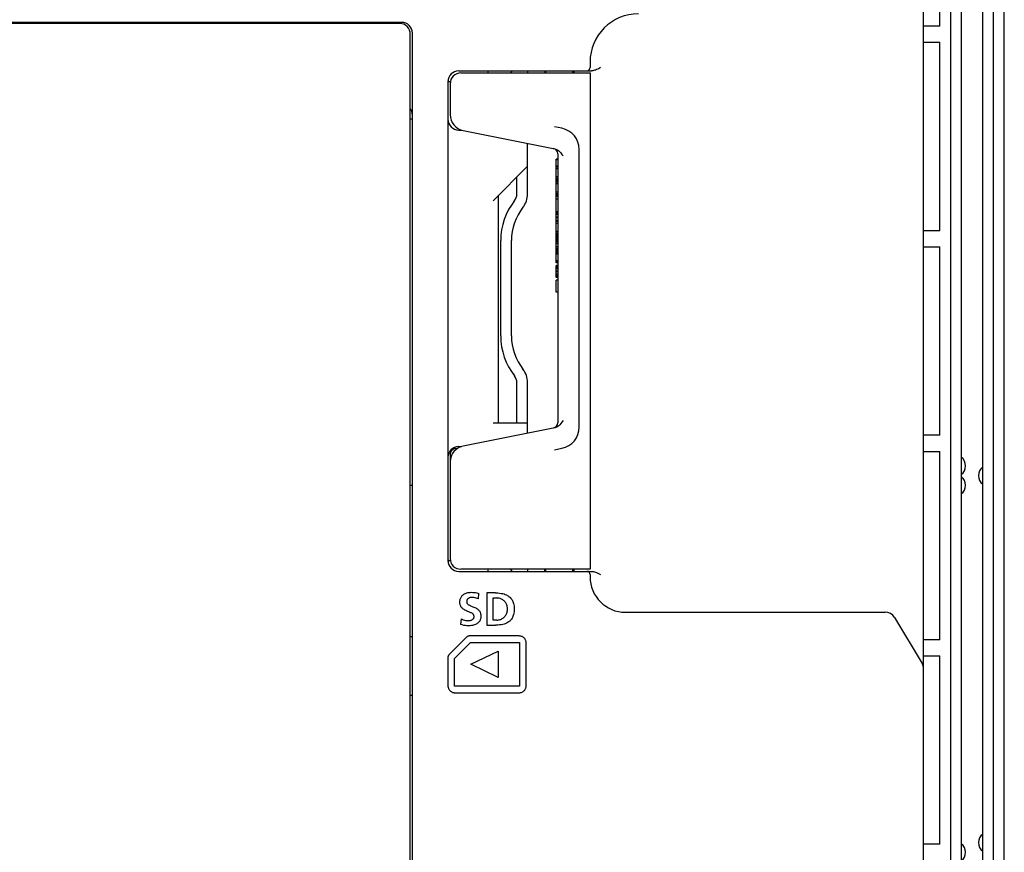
# Model space of a CAD drawing. Extents: x 0 to 819, y 0 to 477.
# Tile 22 of 24: x 727 to 819, y 222 to 299. Entities that reach past the tile are written whole.
import ezdxf

# ---------------------------------------------------------------- set-up
doc = ezdxf.new("R2010")
doc.units = 0
doc.header["$LTSCALE"] = 46.255
doc.layers.get('0').update_dxf_attribs({"linetype": 'CONTINUOUS'})
doc.layers.add('AXIS', color=7, linetype='CONTINUOUS')

msp = doc.modelspace()

# ---------------------------------------------------------------- linework, layer by layer
at = {"color": 7, "linetype": 'CONTINUOUS'}
for p, q in [((818.793, 114.8), (818.793, 328.822)), ((817.793, 115.811), (817.793, 327.811)), ((813.793, 322.311), (813.793, 121.311)), ((814.793, 322.811), (814.793, 120.811)), ((816.793, 120.811), (816.793, 322.811)), ((811.293, 124.311), (811.293, 319.311)), ((812.793, 298.561), (812.793, 316.061)), ((762.793, 298.911), (630.793, 298.911)), ((762.593, 298.811), (697.993, 298.811)), ((735.293, 298.911), (735.293, 298.811)), ((735.493, 298.811), (735.493, 298.911)), ((812.793, 298.561), (811.293, 298.561)), ((763.593, 199.311), (763.593, 297.811)), ((763.793, 122.811), (763.793, 297.911)), ((811.293, 297.061), (812.793, 297.061)), ((812.793, 279.561), (812.793, 297.061)), ((780.293, 295.211), (780.293, 294.711)), ((781.13, 294.642), (781.01, 294.58)), ((781.258, 294.711), (781.13, 294.642)), ((768.093, 294.411), (780.428, 294.411)), ((768.293, 294.211), (780.293, 294.211)), ((770.793, 294.411), (770.793, 294.211)), ((772.893, 294.211), (773.093, 294.411)), ((774.493, 294.411), (774.493, 294.211)), ((776.093, 294.411), (776.093, 294.211)), ((778.793, 294.411), (778.793, 294.211)), ((780.293, 294.211), (780.293, 248.111)), ((780.488, 294.414), (780.428, 294.411)), ((780.556, 294.422), (780.488, 294.414)), ((780.63, 294.436), (780.556, 294.422)), ((780.712, 294.458), (780.63, 294.436)), ((780.801, 294.488), (780.712, 294.458)), ((780.9, 294.529), (780.801, 294.488)), ((781.01, 294.58), (780.9, 294.529)), ((767.093, 293.411), (767.093, 248.911)), ((767.098, 293.511), (767.097, 293.492)), ((767.097, 293.492), (767.098, 293.475)), ((767.098, 293.475), (767.101, 293.459)), ((767.101, 293.459), (767.107, 293.446)), ((767.107, 293.446), (767.115, 293.436)), ((767.115, 293.436), (767.125, 293.427)), ((767.125, 293.427), (767.138, 293.42)), ((767.138, 293.42), (767.153, 293.415)), ((767.153, 293.415), (767.171, 293.412)), ((767.171, 293.412), (767.193, 293.411)), ((767.193, 293.411), (767.314, 293.411)), ((767.293, 293.211), (767.293, 290.341)), ((763.793, 289.911), (763.593, 289.911)), ((777.685, 289.072), (777, 289.21)), ((768.093, 288.911), (768.34, 288.911)), ((768.498, 288.87), (777.025, 287.165)), ((774.493, 282.971), (774.493, 287.671)), ((777.025, 287.165), (777.111, 287.142)), ((777.111, 287.142), (777.203, 287.104)), ((777.203, 287.104), (777.296, 287.051)), ((777.293, 286.701), (777.293, 261.721)), ((777.296, 287.051), (777.39, 286.982)), ((777.39, 286.982), (777.487, 286.893)), ((777.487, 286.893), (777.587, 286.781)), ((777.587, 286.781), (777.688, 286.65)), ((777.688, 286.65), (777.793, 286.501)), ((779.293, 261.311), (779.293, 287.111)), ((771.293, 282.348), (774.493, 285.548)), ((777.293, 286.211), (777.143, 286.211)), ((777.143, 276.586), (777.143, 286.211)), ((777.293, 286.149), (777.143, 286.149)), ((777.293, 285.555), (777.143, 285.555)), ((777.293, 285.461), (777.143, 285.461)), ((777.293, 285.305), (777.143, 285.305)), ((773.493, 282.971), (773.493, 284.548)), ((777.293, 284.555), (777.143, 284.555)), ((777.293, 284.399), (777.143, 284.399)), ((777.293, 284.274), (777.143, 284.274)), ((777.293, 284.18), (777.143, 284.18)), ((777.293, 284.149), (777.143, 284.149)), ((777.293, 284.055), (777.143, 284.055)), ((777.293, 283.899), (777.143, 283.899)), ((771.793, 261.711), (771.793, 282.848)), ((777.293, 283.149), (777.143, 283.149)), ((777.293, 282.993), (777.143, 282.993)), ((777.293, 282.868), (777.143, 282.868)), ((777.293, 282.774), (777.143, 282.774)), ((777.293, 282.743), (777.143, 282.743)), ((777.293, 282.493), (777.143, 282.493)), ((777.293, 281.305), (777.143, 281.305)), ((777.293, 281.18), (777.143, 281.18)), ((777.293, 281.055), (777.143, 281.055)), ((777.293, 280.805), (777.143, 280.805)), ((777.293, 280.743), (777.143, 280.743)), ((777.293, 280.493), (777.143, 280.493)), ((777.293, 280.399), (777.143, 280.399)), ((777.293, 280.243), (777.143, 280.243)), ((777.293, 279.493), (777.143, 279.493)), ((777.293, 279.336), (777.143, 279.336)), ((777.293, 279.211), (777.143, 279.211)), ((777.293, 279.118), (777.143, 279.118)), ((777.293, 279.086), (777.143, 279.086)), ((812.793, 279.561), (811.293, 279.561)), ((771.993, 269.782), (771.993, 278.641)), ((772.993, 269.782), (772.993, 278.641)), ((777.293, 278.961), (777.143, 278.961)), ((777.293, 278.836), (777.143, 278.836)), ((777.293, 278.805), (777.143, 278.805)), ((777.293, 278.743), (777.143, 278.743)), ((777.293, 278.618), (777.143, 278.618)), ((777.293, 278.493), (777.143, 278.493)), ((777.293, 278.336), (777.143, 278.336)), ((777.293, 278.055), (777.143, 278.055)), ((777.293, 277.899), (777.143, 277.899)), ((777.293, 277.774), (777.143, 277.774)), ((777.293, 277.649), (777.143, 277.649)), ((777.293, 277.618), (777.143, 277.618)), ((777.293, 277.524), (777.143, 277.524)), ((777.293, 277.399), (777.143, 277.399)), ((777.293, 277.368), (777.143, 277.368)), ((811.293, 278.061), (812.793, 278.061)), ((812.793, 260.561), (812.793, 278.061)), ((777.293, 276.774), (777.143, 276.774)), ((777.293, 276.711), (777.143, 276.711)), ((777.293, 276.618), (777.143, 276.618)), ((777.293, 276.586), (777.143, 276.586)), ((777.293, 276.336), (777.143, 276.336)), ((777.143, 275.211), (777.143, 276.336)), ((777.293, 276.305), (777.143, 276.305)), ((777.293, 276.274), (777.143, 276.274)), ((777.293, 276.149), (777.143, 276.149)), ((777.293, 276.024), (777.143, 276.024)), ((777.293, 275.805), (777.143, 275.805)), ((777.293, 275.743), (777.143, 275.743)), ((777.293, 275.524), (777.143, 275.524)), ((777.293, 275.399), (777.143, 275.399)), ((777.293, 275.274), (777.143, 275.274)), ((777.293, 275.243), (777.143, 275.243)), ((777.293, 275.211), (777.143, 275.211)), ((777.293, 274.961), (777.143, 274.961)), ((777.143, 273.836), (777.143, 274.961)), ((777.293, 273.836), (777.143, 273.836)), ((773.493, 261.711), (773.493, 265.452)), ((774.493, 260.751), (774.493, 265.452)), ((771.293, 261.711), (774.493, 261.711)), ((777.688, 261.772), (777.586, 261.641)), ((777.793, 261.921), (777.688, 261.772)), ((777.025, 261.258), (768.498, 259.552)), ((777.111, 261.281), (777.025, 261.258)), ((777.202, 261.318), (777.111, 261.281)), ((777.296, 261.371), (777.202, 261.318)), ((777.39, 261.441), (777.296, 261.371)), ((777.487, 261.53), (777.39, 261.441)), ((777.586, 261.641), (777.487, 261.53)), ((812.793, 260.561), (811.293, 260.561)), ((767.793, 259.311), (767.935, 259.311)), ((768.093, 259.511), (768.34, 259.511)), ((777, 259.213), (777.685, 259.35)), ((811.293, 259.061), (812.793, 259.061)), ((812.793, 241.561), (812.793, 259.061)), ((767.293, 258.811), (767.293, 258.111)), ((767.293, 258.082), (767.293, 249.111)), ((763.593, 255.911), (763.793, 255.911)), ((767.115, 248.887), (767.107, 248.876)), ((767.125, 248.896), (767.115, 248.887)), ((767.138, 248.903), (767.125, 248.896)), ((767.153, 248.908), (767.138, 248.903)), ((767.171, 248.91), (767.153, 248.908)), ((767.193, 248.911), (767.171, 248.91)), ((767.193, 248.911), (767.314, 248.911)), ((767.098, 248.848), (767.097, 248.831)), ((767.097, 248.831), (767.098, 248.811)), ((767.101, 248.863), (767.098, 248.848)), ((767.107, 248.876), (767.101, 248.863)), ((780.293, 248.111), (768.293, 248.111)), ((770.793, 248.111), (770.793, 247.911)), ((773.093, 247.911), (772.893, 248.111)), ((774.493, 248.111), (774.493, 247.911)), ((776.093, 247.911), (776.093, 248.111)), ((778.793, 248.111), (778.793, 247.911)), ((768.093, 247.911), (780.428, 247.911)), ((780.293, 247.611), (780.293, 247.411)), ((780.428, 247.911), (780.489, 247.909)), ((780.489, 247.909), (780.556, 247.901)), ((780.556, 247.901), (780.63, 247.887)), ((780.63, 247.887), (780.711, 247.865)), ((780.711, 247.865), (780.801, 247.835)), ((780.801, 247.835), (780.9, 247.794)), ((780.9, 247.794), (781.01, 247.743)), ((781.01, 247.743), (781.13, 247.681)), ((781.13, 247.681), (781.258, 247.611)), ((768.209, 245.169), (768.22, 245.245)), ((768.22, 245.245), (768.235, 245.317)), ((768.235, 245.317), (768.256, 245.385)), ((768.256, 245.385), (768.281, 245.447)), ((768.281, 245.447), (768.309, 245.505)), ((768.309, 245.505), (768.342, 245.559)), ((768.342, 245.559), (768.378, 245.61)), ((768.378, 245.61), (768.419, 245.657)), ((768.419, 245.657), (768.464, 245.702)), ((768.464, 245.702), (768.514, 245.745)), ((768.514, 245.745), (768.569, 245.784)), ((768.569, 245.784), (768.63, 245.821)), ((768.63, 245.821), (768.698, 245.854)), ((768.698, 245.854), (768.771, 245.884)), ((768.771, 245.884), (768.852, 245.91)), ((768.859, 245.237), (768.847, 245.2)), ((768.852, 245.91), (768.941, 245.932)), ((768.873, 245.27), (768.859, 245.237)), ((768.891, 245.301), (768.873, 245.27)), ((768.911, 245.329), (768.891, 245.301)), ((768.934, 245.356), (768.911, 245.329)), ((768.96, 245.38), (768.934, 245.356)), ((768.941, 245.932), (769.037, 245.949)), ((768.989, 245.403), (768.96, 245.38)), ((769.022, 245.423), (768.989, 245.403)), ((769.058, 245.441), (769.022, 245.423)), ((769.037, 245.949), (769.141, 245.959)), ((769.098, 245.457), (769.058, 245.441)), ((769.143, 245.47), (769.098, 245.457)), ((769.141, 245.959), (769.253, 245.963)), ((769.192, 245.48), (769.143, 245.47)), ((769.245, 245.487), (769.192, 245.48)), ((769.304, 245.489), (769.245, 245.487)), ((769.253, 245.963), (769.393, 245.959)), ((769.403, 245.486), (769.304, 245.489)), ((769.393, 245.959), (769.524, 245.949)), ((769.504, 245.475), (769.403, 245.486)), ((769.607, 245.458), (769.504, 245.475)), ((769.524, 245.949), (769.647, 245.933)), ((769.711, 245.432), (769.607, 245.458)), ((769.647, 245.933), (769.762, 245.912)), ((769.814, 245.4), (769.711, 245.432)), ((769.762, 245.912), (769.87, 245.886)), ((769.915, 245.361), (769.814, 245.4)), ((769.87, 245.886), (769.971, 245.855)), ((769.915, 245.361), (769.971, 245.855)), ((771.515, 245.911), (770.693, 245.911)), ((770.693, 245.911), (770.693, 242.909)), ((771.295, 245.438), (771.631, 245.438)), ((771.295, 243.382), (771.295, 245.438)), ((771.515, 245.911), (771.717, 245.906)), ((771.708, 245.435), (771.631, 245.438)), ((771.785, 245.426), (771.708, 245.435)), ((771.717, 245.906), (771.895, 245.891)), ((771.861, 245.411), (771.785, 245.426)), ((771.936, 245.391), (771.861, 245.411)), ((771.895, 245.891), (772.05, 245.869)), ((772.008, 245.365), (771.936, 245.391)), ((772.077, 245.334), (772.008, 245.365)), ((772.05, 245.869), (772.188, 245.841)), ((772.143, 245.298), (772.077, 245.334)), ((772.206, 245.258), (772.143, 245.298)), ((772.188, 245.841), (772.309, 245.808)), ((772.265, 245.212), (772.206, 245.258)), ((772.309, 245.808), (772.419, 245.77)), ((772.419, 245.77), (772.517, 245.728)), ((772.517, 245.728), (772.606, 245.683)), ((772.606, 245.683), (772.686, 245.635)), ((772.686, 245.635), (772.76, 245.583)), ((772.76, 245.583), (772.827, 245.527)), ((772.827, 245.527), (772.889, 245.468)), ((772.889, 245.468), (772.946, 245.404)), ((772.946, 245.404), (772.997, 245.337)), ((772.997, 245.337), (773.044, 245.264)), ((773.044, 245.264), (773.087, 245.187)), ((768.203, 245.014), (768.204, 245.092)), ((768.208, 244.94), (768.203, 245.014)), ((768.204, 245.092), (768.209, 245.169)), ((768.218, 244.872), (768.208, 244.94)), ((768.232, 244.808), (768.218, 244.872)), ((768.251, 244.749), (768.232, 244.808)), ((768.274, 244.693), (768.251, 244.749)), ((768.301, 244.641), (768.274, 244.693)), ((768.333, 244.591), (768.301, 244.641)), ((768.37, 244.543), (768.333, 244.591)), ((768.411, 244.497), (768.37, 244.543)), ((768.46, 244.452), (768.411, 244.497)), ((768.517, 244.407), (768.46, 244.452)), ((768.585, 244.361), (768.517, 244.407)), ((768.667, 244.314), (768.585, 244.361)), ((768.758, 244.269), (768.667, 244.314)), ((768.833, 245.118), (768.831, 245.073)), ((768.831, 245.073), (768.833, 245.042)), ((768.839, 245.161), (768.833, 245.118)), ((768.833, 245.042), (768.837, 245.013)), ((768.837, 245.013), (768.845, 244.987)), ((768.847, 245.2), (768.839, 245.161)), ((768.845, 244.987), (768.855, 244.961)), ((768.855, 244.961), (768.868, 244.936)), ((768.868, 244.936), (768.885, 244.911)), ((768.885, 244.911), (768.907, 244.886)), ((768.907, 244.886), (768.933, 244.861)), ((768.933, 244.861), (768.965, 244.835)), ((768.965, 244.835), (769.001, 244.811)), ((769.001, 244.811), (769.042, 244.787)), ((769.042, 244.787), (769.089, 244.763)), ((769.089, 244.763), (769.141, 244.739)), ((769.141, 244.739), (769.199, 244.714)), ((769.199, 244.714), (769.265, 244.688)), ((769.265, 244.688), (769.339, 244.66)), ((769.339, 244.66), (769.418, 244.629)), ((769.418, 244.629), (769.502, 244.595)), ((769.502, 244.595), (769.588, 244.558)), ((769.588, 244.558), (769.673, 244.516)), ((769.673, 244.516), (769.752, 244.471)), ((769.752, 244.471), (769.822, 244.424)), ((769.822, 244.424), (769.88, 244.378)), ((769.88, 244.378), (769.93, 244.333)), ((769.93, 244.333), (769.973, 244.286)), ((772.32, 245.163), (772.265, 245.212)), ((772.371, 245.11), (772.32, 245.163)), ((772.418, 245.053), (772.371, 245.11)), ((772.46, 244.992), (772.418, 245.053)), ((772.498, 244.927), (772.46, 244.992)), ((772.531, 244.859), (772.498, 244.927)), ((772.559, 244.787), (772.531, 244.859)), ((772.582, 244.711), (772.559, 244.787)), ((772.6, 244.631), (772.582, 244.711)), ((772.613, 244.546), (772.6, 244.631)), ((772.619, 244.456), (772.613, 244.546)), ((772.613, 244.275), (772.619, 244.364)), ((772.619, 244.364), (772.619, 244.456)), ((773.087, 245.187), (773.126, 245.103)), ((773.126, 245.103), (773.16, 245.011)), ((773.16, 245.011), (773.19, 244.91)), ((773.19, 244.91), (773.214, 244.799)), ((773.214, 244.799), (773.233, 244.678)), ((773.233, 244.678), (773.244, 244.547)), ((773.244, 244.547), (773.248, 244.41)), ((773.248, 244.41), (773.244, 244.272)), ((768.306, 243.515), (768.25, 242.973)), ((768.306, 243.515), (768.409, 243.464)), ((768.409, 243.464), (768.512, 243.422)), ((768.512, 243.422), (768.614, 243.387)), ((768.851, 244.228), (768.758, 244.269)), ((768.941, 244.191), (768.851, 244.228)), ((769.025, 244.158), (768.941, 244.191)), ((769.101, 244.128), (769.025, 244.158)), ((769.168, 244.1), (769.101, 244.128)), ((769.229, 244.072), (769.168, 244.1)), ((769.283, 244.044), (769.229, 244.072)), ((769.273, 243.389), (769.318, 243.411)), ((769.331, 244.016), (769.283, 244.044)), ((769.318, 243.411), (769.358, 243.435)), ((769.372, 243.988), (769.331, 244.016)), ((769.358, 243.435), (769.392, 243.46)), ((769.406, 243.96), (769.372, 243.988)), ((769.392, 243.46), (769.421, 243.485)), ((769.434, 243.933), (769.406, 243.96)), ((769.421, 243.485), (769.446, 243.512)), ((769.457, 243.906), (769.434, 243.933)), ((769.446, 243.512), (769.466, 243.539)), ((769.475, 243.879), (769.457, 243.906)), ((769.466, 243.539), (769.483, 243.568)), ((769.491, 243.851), (769.475, 243.879)), ((769.483, 243.568), (769.497, 243.597)), ((769.503, 243.822), (769.491, 243.851)), ((769.497, 243.597), (769.508, 243.629)), ((769.511, 243.791), (769.503, 243.822)), ((769.508, 243.629), (769.515, 243.661)), ((769.517, 243.76), (769.511, 243.791)), ((769.515, 243.661), (769.519, 243.694)), ((769.519, 243.727), (769.517, 243.76)), ((769.519, 243.694), (769.519, 243.727)), ((769.973, 244.286), (770.01, 244.238)), ((770.01, 244.238), (770.042, 244.188)), ((770.042, 244.188), (770.07, 244.136)), ((770.07, 244.136), (770.094, 244.08)), ((770.095, 243.436), (770.071, 243.376)), ((770.094, 244.08), (770.113, 244.022)), ((770.115, 243.501), (770.095, 243.436)), ((770.113, 244.022), (770.129, 243.957)), ((770.131, 243.571), (770.115, 243.501)), ((770.129, 243.957), (770.14, 243.887)), ((770.141, 243.647), (770.131, 243.571)), ((770.14, 243.887), (770.146, 243.81)), ((770.147, 243.729), (770.141, 243.647)), ((770.146, 243.81), (770.147, 243.729)), ((771.708, 243.385), (771.785, 243.394)), ((771.785, 243.394), (771.861, 243.408)), ((771.861, 243.408), (771.936, 243.429)), ((771.936, 243.429), (772.008, 243.454)), ((772.008, 243.454), (772.078, 243.485)), ((772.078, 243.485), (772.144, 243.521)), ((772.144, 243.521), (772.206, 243.562)), ((772.206, 243.562), (772.266, 243.607)), ((772.266, 243.607), (772.321, 243.657)), ((772.321, 243.657), (772.372, 243.71)), ((772.372, 243.71), (772.418, 243.767)), ((772.418, 243.767), (772.46, 243.828)), ((772.46, 243.828), (772.498, 243.893)), ((772.498, 243.893), (772.531, 243.961)), ((772.531, 243.961), (772.559, 244.033)), ((772.559, 244.033), (772.583, 244.109)), ((772.583, 244.109), (772.6, 244.189)), ((772.6, 244.189), (772.613, 244.275)), ((772.946, 243.416), (772.889, 243.352)), ((772.998, 243.483), (772.946, 243.416)), ((773.045, 243.555), (772.998, 243.483)), ((773.087, 243.633), (773.045, 243.555)), ((773.126, 243.717), (773.087, 243.633)), ((773.16, 243.809), (773.126, 243.717)), ((773.19, 243.91), (773.16, 243.809)), ((773.214, 244.021), (773.19, 243.91)), ((773.233, 244.141), (773.214, 244.021)), ((773.244, 244.272), (773.233, 244.141)), ((783.593, 244.111), (807.726, 244.111)), ((808.584, 243.626), (811.15, 239.349)), ((768.422, 242.931), (768.25, 242.973)), ((768.576, 242.897), (768.422, 242.931)), ((768.716, 242.875), (768.576, 242.897)), ((768.614, 243.387), (768.713, 243.361)), ((768.713, 243.361), (768.808, 243.344)), ((768.858, 242.862), (768.716, 242.875)), ((768.808, 243.344), (768.899, 243.333)), ((769.02, 242.857), (768.858, 242.862)), ((768.899, 243.333), (768.986, 243.33)), ((768.986, 243.33), (769.045, 243.332)), ((769.154, 242.862), (769.02, 242.857)), ((769.045, 243.332), (769.106, 243.34)), ((769.106, 243.34), (769.166, 243.352)), ((769.275, 242.873), (769.154, 242.862)), ((769.166, 243.352), (769.222, 243.369)), ((769.222, 243.369), (769.273, 243.389)), ((769.383, 242.891), (769.275, 242.873)), ((769.48, 242.914), (769.383, 242.891)), ((769.567, 242.941), (769.48, 242.914)), ((769.646, 242.972), (769.567, 242.941)), ((769.716, 243.006), (769.646, 242.972)), ((769.78, 243.043), (769.716, 243.006)), ((769.837, 243.083), (769.78, 243.043)), ((769.888, 243.125), (769.837, 243.083)), ((769.933, 243.17), (769.888, 243.125)), ((769.974, 243.217), (769.933, 243.17)), ((770.011, 243.267), (769.974, 243.217)), ((770.043, 243.32), (770.011, 243.267)), ((770.071, 243.376), (770.043, 243.32)), ((770.693, 242.909), (771.515, 242.909)), ((771.631, 243.382), (771.295, 243.382)), ((771.717, 242.914), (771.515, 242.909)), ((771.631, 243.382), (771.708, 243.385)), ((771.895, 242.929), (771.717, 242.914)), ((772.051, 242.951), (771.895, 242.929)), ((772.188, 242.979), (772.051, 242.951)), ((772.31, 243.012), (772.188, 242.979)), ((772.419, 243.05), (772.31, 243.012)), ((772.517, 243.092), (772.419, 243.05)), ((772.606, 243.137), (772.517, 243.092)), ((772.687, 243.185), (772.606, 243.137)), ((772.76, 243.237), (772.687, 243.185)), ((772.828, 243.293), (772.76, 243.237)), ((772.889, 243.352), (772.828, 243.293)), ((763.593, 241.861), (763.793, 241.861)), ((768.846, 241.82), (767.182, 240.156)), ((768.869, 241.84), (768.846, 241.82)), ((768.893, 241.857), (768.869, 241.84)), ((768.919, 241.872), (768.893, 241.857)), ((768.946, 241.885), (768.919, 241.872)), ((768.975, 241.895), (768.946, 241.885)), ((769.004, 241.902), (768.975, 241.895)), ((769.033, 241.906), (769.004, 241.902)), ((769.061, 241.908), (769.033, 241.906)), ((773.717, 241.908), (769.061, 241.908)), ((773.769, 241.906), (773.717, 241.908)), ((773.821, 241.899), (773.769, 241.906)), ((773.873, 241.889), (773.821, 241.899)), ((773.924, 241.874), (773.873, 241.889)), ((773.973, 241.854), (773.924, 241.874)), ((774.021, 241.831), (773.973, 241.854)), ((774.067, 241.804), (774.021, 241.831)), ((774.11, 241.773), (774.067, 241.804)), ((774.151, 241.738), (774.11, 241.773)), ((774.189, 241.701), (774.151, 241.738)), ((774.223, 241.66), (774.189, 241.701)), ((774.254, 241.617), (774.223, 241.66)), ((774.281, 241.571), (774.254, 241.617)), ((774.304, 241.524), (774.281, 241.571)), ((812.793, 241.561), (811.293, 241.561)), ((767.709, 239.812), (768.703, 240.807)), ((768.703, 240.807), (769.19, 241.293)), ((769.19, 241.293), (773.717, 241.293)), ((773.717, 241.293), (773.721, 241.292)), ((773.721, 241.292), (773.725, 241.291)), ((773.725, 241.291), (773.729, 241.289)), ((773.729, 241.289), (773.733, 241.287)), ((773.733, 241.287), (773.736, 241.284)), ((773.736, 241.284), (773.739, 241.28)), ((773.739, 241.28), (773.74, 241.276)), ((773.74, 241.276), (773.741, 241.272)), ((773.741, 241.272), (773.742, 241.268)), ((773.742, 241.268), (773.742, 237.278)), ((774.324, 241.474), (774.304, 241.524)), ((774.339, 241.423), (774.324, 241.474)), ((774.349, 241.372), (774.339, 241.423)), ((774.356, 241.32), (774.349, 241.372)), ((774.358, 241.268), (774.356, 241.32)), ((774.358, 237.278), (774.358, 241.268)), ((767.094, 239.969), (767.093, 239.939)), ((767.093, 239.939), (767.093, 237.278)), ((767.099, 239.998), (767.094, 239.969)), ((767.106, 240.027), (767.099, 239.998)), ((767.116, 240.055), (767.106, 240.027)), ((767.128, 240.082), (767.116, 240.055)), ((767.144, 240.108), (767.128, 240.082)), ((767.162, 240.133), (767.144, 240.108)), ((767.182, 240.156), (767.162, 240.133)), ((767.709, 237.253), (767.709, 239.812)), ((769.21, 239.274), (771.746, 240.493)), ((771.746, 240.493), (771.746, 238.051)), ((811.293, 240.061), (812.793, 240.061)), ((812.793, 222.561), (812.793, 240.061)), ((771.746, 238.051), (769.21, 239.274)), ((767.093, 237.278), (767.095, 237.226)), ((767.095, 237.226), (767.101, 237.173)), ((767.101, 237.173), (767.112, 237.122)), ((767.112, 237.122), (767.127, 237.071)), ((767.127, 237.071), (767.146, 237.022)), ((767.146, 237.022), (767.169, 236.974)), ((773.717, 237.253), (767.709, 237.253)), ((773.721, 237.253), (773.717, 237.253)), ((773.726, 237.254), (773.721, 237.253)), ((773.73, 237.256), (773.726, 237.254)), ((773.733, 237.259), (773.73, 237.256)), ((773.736, 237.262), (773.733, 237.259)), ((773.739, 237.265), (773.736, 237.262)), ((773.74, 237.269), (773.739, 237.265)), ((773.741, 237.273), (773.74, 237.269)), ((773.742, 237.278), (773.741, 237.273)), ((774.281, 236.974), (774.304, 237.022)), ((774.304, 237.022), (774.324, 237.071)), ((774.324, 237.071), (774.339, 237.122)), ((774.339, 237.122), (774.349, 237.174)), ((774.349, 237.174), (774.356, 237.226)), ((774.356, 237.226), (774.358, 237.278)), ((763.593, 236.411), (763.793, 236.411)), ((767.169, 236.974), (767.197, 236.928)), ((767.197, 236.928), (767.228, 236.885)), ((767.228, 236.885), (767.262, 236.844)), ((767.262, 236.844), (767.3, 236.807)), ((767.3, 236.807), (767.34, 236.772)), ((767.34, 236.772), (767.384, 236.741)), ((767.384, 236.741), (767.429, 236.714)), ((767.429, 236.714), (767.477, 236.691)), ((767.477, 236.691), (767.526, 236.672)), ((767.526, 236.672), (767.577, 236.657)), ((767.577, 236.657), (767.628, 236.646)), ((767.628, 236.646), (767.68, 236.64)), ((767.68, 236.64), (767.732, 236.638)), ((767.732, 236.638), (773.717, 236.638)), ((773.717, 236.638), (773.769, 236.64)), ((773.769, 236.64), (773.821, 236.646)), ((773.821, 236.646), (773.873, 236.657)), ((773.873, 236.657), (773.924, 236.672)), ((773.924, 236.672), (773.973, 236.691)), ((773.973, 236.691), (774.021, 236.714)), ((774.021, 236.714), (774.067, 236.741)), ((774.067, 236.741), (774.11, 236.772)), ((774.11, 236.772), (774.151, 236.807)), ((774.151, 236.807), (774.189, 236.845)), ((774.189, 236.845), (774.223, 236.885)), ((774.223, 236.885), (774.254, 236.929)), ((774.254, 236.929), (774.281, 236.974)), ((812.793, 222.561), (811.293, 222.561))]:
    msp.add_line(p, q, dxfattribs=at)
for centre, radius, start, end in [((784.793, 295.211), 4.5, 90, 180), ((755.183, 297.911), 1, 64.19718, 90), ((762.593, 297.811), 1, 0, 90), ((762.793, 297.911), 1, 0, 90), ((779.993, 294.711), 0.3, 270, 360), ((768.093, 293.411), 1, 90, 180), ((768.293, 293.211), 1, 90, 180), ((762.793, 290.302), 1, 0, 36.81703), ((768.793, 290.341), 1.5, 180, 258.69007), ((768.093, 289.911), 1, 180, 270), ((777.293, 287.111), 2, 0, 78.69007), ((776.793, 286.701), 0.5, 0.00002, 78.69015), ((772.493, 282.971), 1, 321.78679, 360), ((772.493, 282.971), 2, 321.78679, 360), ((777.993, 278.641), 6, 141.78679, 180), ((777.993, 278.641), 5, 141.78679, 180), ((777.993, 269.782), 6, 180, 218.21321), ((777.993, 269.782), 5, 180, 218.21321), ((772.493, 265.452), 2, 0, 38.21321), ((772.493, 265.452), 1, 0, 38.21321), ((776.793, 261.721), 0.5, 281.30993, 359.99999), ((777.293, 261.311), 2, 281.30993, 360), ((768.093, 258.511), 1, 90, 180), ((768.793, 258.082), 1.5, 101.30993, 180), ((767.793, 258.811), 0.5, 90, 180), ((814.193, 257.711), 1, 306.8699, 53.1301), ((817.393, 256.811), 1, 126.8699, 233.1301), ((814.193, 255.911), 1, 306.8699, 53.1301), ((768.093, 248.911), 1, 180, 270), ((768.293, 249.111), 1, 180, 270), ((779.993, 247.611), 0.3, 0, 90), ((783.593, 247.411), 3.3, 180, 270), ((807.726, 243.111), 1, 30.96376, 90), ((810.293, 238.834), 1, 0, 30.96376), ((817.393, 222.711), 1, 126.8699, 233.1301), ((814.193, 221.811), 1, 306.8699, 53.1301)]:
    msp.add_arc(centre, radius, start, end, dxfattribs=at)
at = {"layer": 'AXIS', "color": 7, "linetype": 'CONTINUOUS'}
for p, q in [((776.193, 294.211), (776.193, 294.411)), ((778.693, 294.211), (778.693, 294.411)), ((776.193, 247.911), (776.193, 248.111)), ((778.693, 247.911), (778.693, 248.111))]:
    msp.add_line(p, q, dxfattribs=at)

doc.saveas('drawing.dxf')
